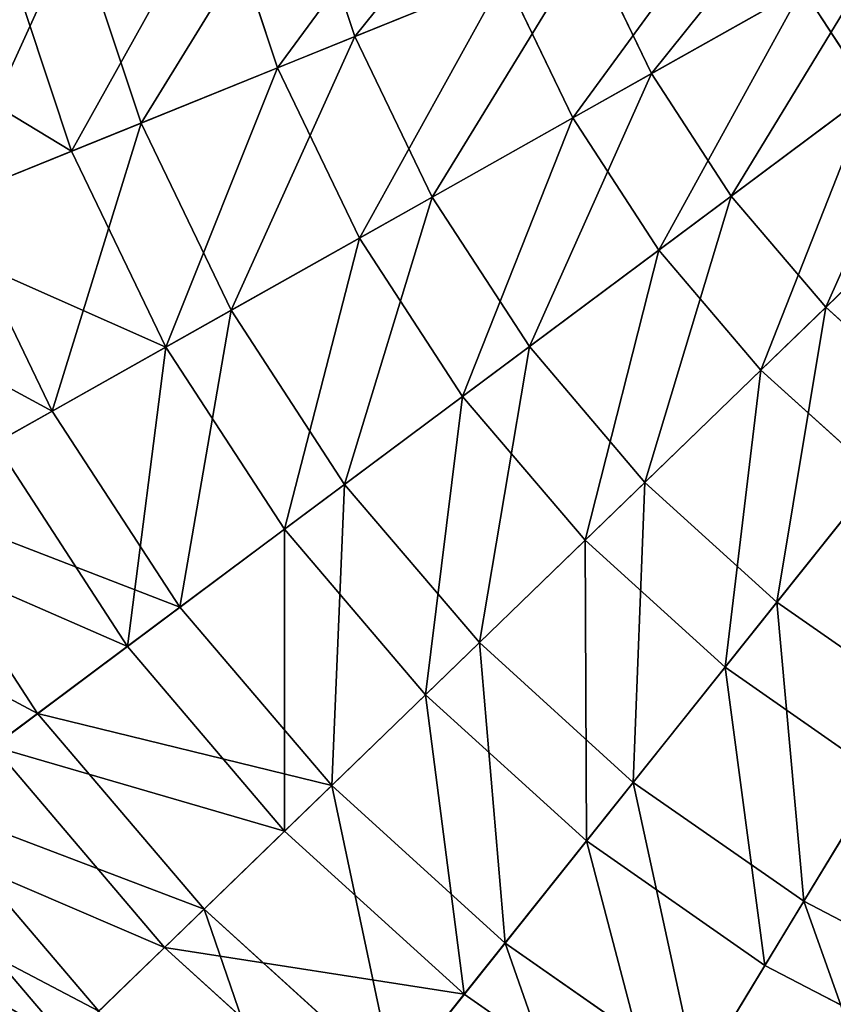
# Model space of a CAD drawing. Extents: x 1 to 133, y -12 to 0.
# Tile 5 of 256: x 13.93 to 15.96, y -9.69 to -7.23. Entities that reach past the tile are written whole.
import ezdxf

# ---------------------------------------------------------------- set-up
doc = ezdxf.new("R2010")
doc.units = 0
doc.header["$LTSCALE"] = 2.54
doc.layers.get('0').update_dxf_attribs({"color": 13, "linetype": 'CONTINUOUS'})

# ---------------------------------------------------------------- blocks, each defined once
blk = doc.blocks.new('SLING_IV_-_Z_O_ENIE16_06_B')
at = {"color": 0}
for p, q in [((14.6236, -6.8447, 1.7234), (14.7643, -7.2684, 1.7234)), ((14.6236, -6.8447, 1.7234), (14.7643, -7.2684, 1.7234)), ((14.4219, -6.8976, 11.3367), (14.5711, -7.3467, 11.3367)), ((14.4219, -6.8976, 11.3367), (14.5711, -7.3467, 11.3367)), ((14.0654, -6.991, 2.1915), (14.2294, -7.485, 2.1915)), ((14.0654, -6.991, 2.1915), (14.2294, -7.485, 2.1915)), ((13.8839, -7.0386, 10.8439), (14.0555, -7.5554, 10.8439)), ((13.8839, -7.0386, 10.8439), (14.0555, -7.5554, 10.8439)), ((15.3487, -7.0318, 1.3301), (14.7643, -7.2684, 1.7234)), ((15.3487, -7.0318, 1.3301), (14.7643, -7.2684, 1.7234)), ((15.3487, -7.0318, 1.3301), (15.5074, -7.3613, 1.3301)), ((15.3487, -7.0318, 1.3301), (15.5074, -7.3613, 1.3301)), ((16.0949, -7.0304, 1.0178), (15.5074, -7.3613, 1.3301)), ((16.0949, -7.0304, 1.0178), (15.5074, -7.3613, 1.3301)), ((14.5711, -7.3467, 11.3367), (15.1391, -7.1167, 11.7569)), ((14.5711, -7.3467, 11.3367), (15.1391, -7.1167, 11.7569)), ((15.1391, -7.1167, 11.7569), (15.3104, -7.4723, 11.7569)), ((15.1391, -7.1167, 11.7569), (15.3104, -7.4723, 11.7569)), ((15.3104, -7.4723, 11.7569), (15.8855, -7.1484, 12.0982)), ((15.3104, -7.4723, 11.7569), (15.8855, -7.1484, 12.0982)), ((15.8855, -7.1484, 12.0982), (16.0547, -7.4082, 12.0982)), ((15.8855, -7.1484, 12.0982), (16.0547, -7.4082, 12.0982)), ((14.7643, -7.2684, 1.7234), (14.2294, -7.485, 2.1915)), ((14.7643, -7.2684, 1.7234), (14.2294, -7.485, 2.1915)), ((14.7643, -7.2684, 1.7234), (14.958, -7.6707, 1.7234)), ((14.7643, -7.2684, 1.7234), (14.958, -7.6707, 1.7234)), ((16.2473, -7.2645, 1.0178), (15.7069, -7.6678, 1.3301)), ((16.2473, -7.2645, 1.0178), (15.7069, -7.6678, 1.3301)), ((14.0555, -7.5554, 10.8439), (14.5711, -7.3467, 11.3367)), ((14.0555, -7.5554, 10.8439), (14.5711, -7.3467, 11.3367)), ((14.5711, -7.3467, 11.3367), (14.7764, -7.773, 11.3367)), ((14.5711, -7.3467, 11.3367), (14.7764, -7.773, 11.3367)), ((15.5074, -7.3613, 1.3301), (14.958, -7.6707, 1.7234)), ((15.5074, -7.3613, 1.3301), (14.958, -7.6707, 1.7234)), ((15.5074, -7.3613, 1.3301), (15.7069, -7.6678, 1.3301)), ((15.5074, -7.3613, 1.3301), (15.7069, -7.6678, 1.3301)), ((15.5257, -7.8031, 11.7569), (16.0547, -7.4082, 12.0982)), ((15.5257, -7.8031, 11.7569), (16.0547, -7.4082, 12.0982)), ((14.2294, -7.485, 2.1915), (13.7523, -7.6781, 2.7275)), ((14.2294, -7.485, 2.1915), (13.7523, -7.6781, 2.7275)), ((14.2294, -7.485, 2.1915), (14.4552, -7.9539, 2.1915)), ((14.2294, -7.485, 2.1915), (14.4552, -7.9539, 2.1915)), ((14.7764, -7.773, 11.3367), (15.3104, -7.4723, 11.7569)), ((14.7764, -7.773, 11.3367), (15.3104, -7.4723, 11.7569)), ((15.3104, -7.4723, 11.7569), (15.5257, -7.8031, 11.7569)), ((15.3104, -7.4723, 11.7569), (15.5257, -7.8031, 11.7569)), ((16.4284, -7.4772, 1.0178), (15.944, -7.9463, 1.3301)), ((16.4284, -7.4772, 1.0178), (15.944, -7.9463, 1.3301)), ((13.6003, -7.7397, 10.2862), (14.0555, -7.5554, 10.8439)), ((13.6003, -7.7397, 10.2862), (14.0555, -7.5554, 10.8439)), ((14.0555, -7.5554, 10.8439), (14.2917, -8.046, 10.8439)), ((14.0555, -7.5554, 10.8439), (14.2917, -8.046, 10.8439)), ((15.7069, -7.6678, 1.3301), (15.2016, -8.0449, 1.7234)), ((15.7069, -7.6678, 1.3301), (15.2016, -8.0449, 1.7234)), ((15.7069, -7.6678, 1.3301), (15.944, -7.9463, 1.3301)), ((15.7069, -7.6678, 1.3301), (15.944, -7.9463, 1.3301)), ((15.7815, -8.1036, 11.7569), (16.2557, -7.6444, 12.0982)), ((15.7815, -8.1036, 11.7569), (16.2557, -7.6444, 12.0982)), ((13.7523, -7.6781, 2.7275), (14.0067, -8.2065, 2.7275)), ((13.7523, -7.6781, 2.7275), (14.0067, -8.2065, 2.7275)), ((14.958, -7.6707, 1.7234), (14.4552, -7.9539, 2.1915)), ((14.958, -7.6707, 1.7234), (14.4552, -7.9539, 2.1915)), ((14.958, -7.6707, 1.7234), (15.2016, -8.0449, 1.7234)), ((14.958, -7.6707, 1.7234), (15.2016, -8.0449, 1.7234)), ((14.2917, -8.046, 10.8439), (14.7764, -7.773, 11.3367)), ((14.2917, -8.046, 10.8439), (14.7764, -7.773, 11.3367)), ((14.7764, -7.773, 11.3367), (15.0345, -8.1696, 11.3367)), ((14.7764, -7.773, 11.3367), (15.0345, -8.1696, 11.3367)), ((15.0345, -8.1696, 11.3367), (15.5257, -7.8031, 11.7569)), ((15.0345, -8.1696, 11.3367), (15.5257, -7.8031, 11.7569)), ((15.5257, -7.8031, 11.7569), (15.7815, -8.1036, 11.7569)), ((15.5257, -7.8031, 11.7569), (15.7815, -8.1036, 11.7569)), ((14.4552, -7.9539, 2.1915), (14.0067, -8.2065, 2.7275)), ((14.4552, -7.9539, 2.1915), (14.0067, -8.2065, 2.7275)), ((14.4552, -7.9539, 2.1915), (14.7392, -8.3901, 2.1915)), ((14.4552, -7.9539, 2.1915), (14.7392, -8.3901, 2.1915)), ((15.944, -7.9463, 1.3301), (15.4911, -8.3849, 1.7234)), ((15.944, -7.9463, 1.3301), (15.4911, -8.3849, 1.7234)), ((15.944, -7.9463, 1.3301), (16.2147, -8.1921, 1.3301)), ((15.944, -7.9463, 1.3301), (16.2147, -8.1921, 1.3301)), ((13.8639, -8.2869, 10.2862), (14.2917, -8.046, 10.8439)), ((13.8639, -8.2869, 10.2862), (14.2917, -8.046, 10.8439)), ((14.2917, -8.046, 10.8439), (14.5888, -8.5023, 10.8439)), ((14.2917, -8.046, 10.8439), (14.5888, -8.5023, 10.8439)), ((15.2016, -8.0449, 1.7234), (14.7392, -8.3901, 2.1915)), ((15.2016, -8.0449, 1.7234), (14.7392, -8.3901, 2.1915)), ((15.2016, -8.0449, 1.7234), (15.4911, -8.3849, 1.7234)), ((15.2016, -8.0449, 1.7234), (15.4911, -8.3849, 1.7234)), ((15.3413, -8.53, 11.3367), (15.7815, -8.1036, 11.7569)), ((15.3413, -8.53, 11.3367), (15.7815, -8.1036, 11.7569)), ((15.7815, -8.1036, 11.7569), (16.0737, -8.3689, 11.7569)), ((15.7815, -8.1036, 11.7569), (16.0737, -8.3689, 11.7569)), ((14.5888, -8.5023, 10.8439), (15.0345, -8.1696, 11.3367)), ((14.5888, -8.5023, 10.8439), (15.0345, -8.1696, 11.3367)), ((15.0345, -8.1696, 11.3367), (15.3413, -8.53, 11.3367)), ((15.0345, -8.1696, 11.3367), (15.3413, -8.53, 11.3367)), ((14.0067, -8.2065, 2.7275), (13.6194, -8.4246, 3.3229)), ((14.0067, -8.2065, 2.7275), (13.6194, -8.4246, 3.3229)), ((14.0067, -8.2065, 2.7275), (14.3266, -8.6979, 2.7275)), ((14.0067, -8.2065, 2.7275), (14.3266, -8.6979, 2.7275)), ((16.2147, -8.1921, 1.3301), (15.8216, -8.6851, 1.7234)), ((16.2147, -8.1921, 1.3301), (15.8216, -8.6851, 1.7234)), ((13.8639, -8.2869, 10.2862), (14.1952, -8.796, 10.2862)), ((13.8639, -8.2869, 10.2862), (14.1952, -8.796, 10.2862)), ((15.6916, -8.8481, 11.3367), (16.0737, -8.3689, 11.7569)), ((15.6916, -8.8481, 11.3367), (16.0737, -8.3689, 11.7569)), ((14.7392, -8.3901, 2.1915), (14.3266, -8.6979, 2.7275)), ((14.7392, -8.3901, 2.1915), (14.3266, -8.6979, 2.7275)), ((14.7392, -8.3901, 2.1915), (15.0765, -8.7864, 2.1915)), ((14.7392, -8.3901, 2.1915), (15.0765, -8.7864, 2.1915)), ((15.4911, -8.3849, 1.7234), (15.0765, -8.7864, 2.1915)), ((15.4911, -8.3849, 1.7234), (15.0765, -8.7864, 2.1915)), ((15.4911, -8.3849, 1.7234), (15.8216, -8.6851, 1.7234)), ((15.4911, -8.3849, 1.7234), (15.8216, -8.6851, 1.7234)), ((13.6194, -8.4246, 3.3229), (13.9703, -8.9638, 3.3229)), ((13.6194, -8.4246, 3.3229), (13.9703, -8.9638, 3.3229)), ((14.1952, -8.796, 10.2862), (14.5888, -8.5023, 10.8439)), ((14.1952, -8.796, 10.2862), (14.5888, -8.5023, 10.8439)), ((14.5888, -8.5023, 10.8439), (14.9417, -8.9169, 10.8439)), ((14.5888, -8.5023, 10.8439), (14.9417, -8.9169, 10.8439)), ((14.9417, -8.9169, 10.8439), (15.3413, -8.53, 11.3367)), ((14.9417, -8.9169, 10.8439), (15.3413, -8.53, 11.3367)), ((15.3413, -8.53, 11.3367), (15.6916, -8.8481, 11.3367)), ((15.3413, -8.53, 11.3367), (15.6916, -8.8481, 11.3367)), ((14.3266, -8.6979, 2.7275), (13.9703, -8.9638, 3.3229)), ((14.3266, -8.6979, 2.7275), (13.9703, -8.9638, 3.3229)), ((14.3266, -8.6979, 2.7275), (14.7068, -9.1445, 2.7275)), ((14.3266, -8.6979, 2.7275), (14.7068, -9.1445, 2.7275)), ((15.8216, -8.6851, 1.7234), (15.4618, -9.1363, 2.1915)), ((15.8216, -8.6851, 1.7234), (15.4618, -9.1363, 2.1915)), ((15.8216, -8.6851, 1.7234), (16.1878, -8.9405, 1.7234)), ((15.8216, -8.6851, 1.7234), (16.1878, -8.9405, 1.7234)), ((13.86, -9.0462, 9.672), (14.1952, -8.796, 10.2862)), ((13.86, -9.0462, 9.672), (14.1952, -8.796, 10.2862)), ((14.1952, -8.796, 10.2862), (14.589, -9.2585, 10.2862)), ((14.1952, -8.796, 10.2862), (14.589, -9.2585, 10.2862)), ((15.0765, -8.7864, 2.1915), (14.7068, -9.1445, 2.7275)), ((15.0765, -8.7864, 2.1915), (14.7068, -9.1445, 2.7275)), ((15.0765, -8.7864, 2.1915), (15.4618, -9.1363, 2.1915)), ((15.0765, -8.7864, 2.1915), (15.4618, -9.1363, 2.1915)), ((15.3448, -9.283, 10.8439), (15.6916, -8.8481, 11.3367)), ((15.3448, -9.283, 10.8439), (15.6916, -8.8481, 11.3367)), ((15.6916, -8.8481, 11.3367), (16.0797, -9.1188, 11.3367)), ((15.6916, -8.8481, 11.3367), (16.0797, -9.1188, 11.3367)), ((14.589, -9.2585, 10.2862), (14.9417, -8.9169, 10.8439)), ((14.589, -9.2585, 10.2862), (14.9417, -8.9169, 10.8439)), ((14.9417, -8.9169, 10.8439), (15.3448, -9.283, 10.8439)), ((14.9417, -8.9169, 10.8439), (15.3448, -9.283, 10.8439)), ((16.1878, -8.9405, 1.7234), (15.8887, -9.434, 2.1915)), ((16.1878, -8.9405, 1.7234), (15.8887, -9.434, 2.1915)), ((13.9703, -8.9638, 3.3229), (13.6758, -9.1837, 3.9687)), ((13.9703, -8.9638, 3.3229), (13.6758, -9.1837, 3.9687)), ((13.9703, -8.9638, 3.3229), (14.3874, -9.4537, 3.3229)), ((13.9703, -8.9638, 3.3229), (14.3874, -9.4537, 3.3229)), ((13.86, -9.0462, 9.672), (14.2885, -9.5495, 9.672)), ((13.86, -9.0462, 9.672), (14.2885, -9.5495, 9.672)), ((15.7914, -9.5945, 10.8439), (16.0797, -9.1188, 11.3367)), ((15.7914, -9.5945, 10.8439), (16.0797, -9.1188, 11.3367)), ((14.7068, -9.1445, 2.7275), (14.3874, -9.4537, 3.3229)), ((14.7068, -9.1445, 2.7275), (14.3874, -9.4537, 3.3229)), ((14.7068, -9.1445, 2.7275), (15.1409, -9.5387, 2.7275)), ((14.7068, -9.1445, 2.7275), (15.1409, -9.5387, 2.7275)), ((15.4618, -9.1363, 2.1915), (15.1409, -9.5387, 2.7275)), ((15.4618, -9.1363, 2.1915), (15.1409, -9.5387, 2.7275)), ((15.4618, -9.1363, 2.1915), (15.8887, -9.434, 2.1915)), ((15.4618, -9.1363, 2.1915), (15.8887, -9.434, 2.1915)), ((13.6758, -9.1837, 3.9687), (14.1234, -9.7094, 3.9687)), ((13.6758, -9.1837, 3.9687), (14.1234, -9.7094, 3.9687)), ((13.5881, -9.2491, 9.0109), (14.0448, -9.7855, 9.0109)), ((13.5881, -9.2491, 9.0109), (14.0448, -9.7855, 9.0109)), ((14.2885, -9.5495, 9.672), (14.589, -9.2585, 10.2862)), ((14.2885, -9.5495, 9.672), (14.589, -9.2585, 10.2862)), ((14.589, -9.2585, 10.2862), (15.0386, -9.6669, 10.2862)), ((14.589, -9.2585, 10.2862), (15.0386, -9.6669, 10.2862)), ((15.0386, -9.6669, 10.2862), (15.3448, -9.283, 10.8439)), ((15.0386, -9.6669, 10.2862), (15.3448, -9.283, 10.8439)), ((15.3448, -9.283, 10.8439), (15.7914, -9.5945, 10.8439)), ((15.3448, -9.283, 10.8439), (15.7914, -9.5945, 10.8439)), ((15.8887, -9.434, 2.1915), (15.6218, -9.8742, 2.7275)), ((15.8887, -9.434, 2.1915), (15.6218, -9.8742, 2.7275)), ((15.8887, -9.434, 2.1915), (16.3501, -9.6747, 2.1915)), ((15.8887, -9.434, 2.1915), (16.3501, -9.6747, 2.1915)), ((14.3874, -9.4537, 3.3229), (14.1234, -9.7094, 3.9687)), ((14.3874, -9.4537, 3.3229), (14.1234, -9.7094, 3.9687)), ((14.3874, -9.4537, 3.3229), (14.8637, -9.8863, 3.3229)), ((14.3874, -9.4537, 3.3229), (14.8637, -9.8863, 3.3229)), ((15.1409, -9.5387, 2.7275), (14.8637, -9.8863, 3.3229)), ((15.1409, -9.5387, 2.7275), (14.8637, -9.8863, 3.3229)), ((15.1409, -9.5387, 2.7275), (15.6218, -9.8742, 2.7275)), ((15.1409, -9.5387, 2.7275), (15.6218, -9.8742, 2.7275)), ((14.0448, -9.7855, 9.0109), (14.2885, -9.5495, 9.672)), ((14.0448, -9.7855, 9.0109), (14.2885, -9.5495, 9.672)), ((14.2885, -9.5495, 9.672), (14.7778, -9.9939, 9.672)), ((14.2885, -9.5495, 9.672), (14.7778, -9.9939, 9.672)), ((15.5368, -10.0144, 10.2862), (15.7914, -9.5945, 10.8439)), ((15.5368, -10.0144, 10.2862), (15.7914, -9.5945, 10.8439)), ((15.7914, -9.5945, 10.8439), (16.2741, -9.8463, 10.8439)), ((15.7914, -9.5945, 10.8439), (16.2741, -9.8463, 10.8439)), ((14.7778, -9.9939, 9.672), (15.0386, -9.6669, 10.2862)), ((14.7778, -9.9939, 9.672), (15.0386, -9.6669, 10.2862)), ((15.0386, -9.6669, 10.2862), (15.5368, -10.0144, 10.2862)), ((15.0386, -9.6669, 10.2862), (15.5368, -10.0144, 10.2862))]:
    blk.add_line(p, q, dxfattribs=at)
at = {"color": 7}
mesh = blk.add_polyface(dxfattribs=at)
corners = [(15.2335, -6.6847, 1.3301), (14.7643, -7.2684, 1.7234), (14.6236, -6.8447, 1.7234), (15.3487, -7.0318, 1.3301)]
mesh.append_faces([[corners[k] for k in face] for face in [(0, 1, 2), (1, 0, 3)]], dxfattribs={"vtx0": -1, "color": 7})
mesh = blk.add_polyface(dxfattribs=at)
corners = [(14.5711, -7.3467, 11.3367), (15.0148, -6.7421, 11.7569), (14.4219, -6.8976, 11.3367), (15.1391, -7.1167, 11.7569)]
mesh.append_faces([[corners[k] for k in face] for face in [(0, 1, 2), (1, 0, 3)]], dxfattribs={"vtx0": -1, "color": 7})
mesh = blk.add_polyface(dxfattribs=at)
corners = [(15.9737, -6.7788, 1.0178), (15.5074, -7.3613, 1.3301), (15.3487, -7.0318, 1.3301), (16.0949, -7.0304, 1.0178)]
mesh.append_faces([[corners[k] for k in face] for face in [(0, 1, 2), (1, 0, 3)]], dxfattribs={"vtx0": -1, "color": 7})
mesh = blk.add_polyface(dxfattribs=at)
corners = [(16.0547, -7.4082, 12.0982), (16.493, -6.8062, 12.3552), (15.8855, -7.1484, 12.0982), (16.6135, -6.9912, 12.3552)]
mesh.append_faces([[corners[k] for k in face] for face in [(0, 1, 2), (1, 0, 3)]], dxfattribs={"vtx0": -1, "color": 7})
mesh = blk.add_polyface(dxfattribs=at)
corners = [(14.6236, -6.8447, 1.7234), (14.2294, -7.485, 2.1915), (14.0654, -6.991, 2.1915), (14.7643, -7.2684, 1.7234)]
mesh.append_faces([[corners[k] for k in face] for face in [(0, 1, 2), (1, 0, 3)]], dxfattribs={"vtx0": -1, "color": 7})
mesh = blk.add_polyface(dxfattribs=at)
corners = [(15.3104, -7.4723, 11.7569), (15.751, -6.869, 12.0982), (15.1391, -7.1167, 11.7569), (15.8855, -7.1484, 12.0982)]
mesh.append_faces([[corners[k] for k in face] for face in [(0, 1, 2), (1, 0, 3)]], dxfattribs={"vtx0": -1, "color": 7})
mesh = blk.add_polyface(dxfattribs=at)
corners = [(14.0555, -7.5554, 10.8439), (14.4219, -6.8976, 11.3367), (13.8839, -7.0386, 10.8439), (14.5711, -7.3467, 11.3367)]
mesh.append_faces([[corners[k] for k in face] for face in [(0, 1, 2), (1, 0, 3)]], dxfattribs={"vtx0": -1, "color": 7})
mesh = blk.add_polyface(dxfattribs=at)
corners = [(14.0654, -6.991, 2.1915), (13.7523, -7.6781, 2.7275), (13.5675, -7.1216, 2.7275), (14.2294, -7.485, 2.1915)]
mesh.append_faces([[corners[k] for k in face] for face in [(0, 1, 2), (1, 0, 3)]], dxfattribs={"vtx0": -1, "color": 7})
mesh = blk.add_polyface(dxfattribs=at)
corners = [(14.0555, -7.5554, 10.8439), (13.4089, -7.1632, 10.2862), (13.6003, -7.7397, 10.2862), (13.8839, -7.0386, 10.8439)]
mesh.append_faces([[corners[k] for k in face] for face in [(0, 1, 2), (1, 0, 3)]], dxfattribs={"vtx0": -1, "color": 7})
mesh = blk.add_polyface(dxfattribs=at)
corners = [(15.3487, -7.0318, 1.3301), (14.958, -7.6707, 1.7234), (14.7643, -7.2684, 1.7234), (15.5074, -7.3613, 1.3301)]
mesh.append_faces([[corners[k] for k in face] for face in [(0, 1, 2), (1, 0, 3)]], dxfattribs={"vtx0": -1, "color": 7})
mesh = blk.add_polyface(dxfattribs=at)
corners = [(16.0949, -7.0304, 1.0178), (15.7069, -7.6678, 1.3301), (15.5074, -7.3613, 1.3301), (16.2473, -7.2645, 1.0178)]
mesh.append_faces([[corners[k] for k in face] for face in [(0, 1, 2), (1, 0, 3)]], dxfattribs={"vtx0": -1, "color": 7})
mesh = blk.add_polyface(dxfattribs=at)
corners = [(14.7764, -7.773, 11.3367), (15.1391, -7.1167, 11.7569), (14.5711, -7.3467, 11.3367), (15.3104, -7.4723, 11.7569)]
mesh.append_faces([[corners[k] for k in face] for face in [(0, 1, 2), (1, 0, 3)]], dxfattribs={"vtx0": -1, "color": 7})
mesh = blk.add_polyface(dxfattribs=at)
corners = [(15.5257, -7.8031, 11.7569), (15.8855, -7.1484, 12.0982), (15.3104, -7.4723, 11.7569), (16.0547, -7.4082, 12.0982)]
mesh.append_faces([[corners[k] for k in face] for face in [(0, 1, 2), (1, 0, 3)]], dxfattribs={"vtx0": -1, "color": 7})
mesh = blk.add_polyface(dxfattribs=at)
corners = [(14.7643, -7.2684, 1.7234), (14.4552, -7.9539, 2.1915), (14.2294, -7.485, 2.1915), (14.958, -7.6707, 1.7234)]
mesh.append_faces([[corners[k] for k in face] for face in [(0, 1, 2), (1, 0, 3)]], dxfattribs={"vtx0": -1, "color": 7})
mesh = blk.add_polyface(dxfattribs=at)
corners = [(16.2473, -7.2645, 1.0178), (15.944, -7.9463, 1.3301), (15.7069, -7.6678, 1.3301), (16.4284, -7.4772, 1.0178)]
mesh.append_faces([[corners[k] for k in face] for face in [(0, 1, 2), (1, 0, 3)]], dxfattribs={"vtx0": -1, "color": 7})
mesh = blk.add_polyface(dxfattribs=at)
corners = [(14.2917, -8.046, 10.8439), (14.5711, -7.3467, 11.3367), (14.0555, -7.5554, 10.8439), (14.7764, -7.773, 11.3367)]
mesh.append_faces([[corners[k] for k in face] for face in [(0, 1, 2), (1, 0, 3)]], dxfattribs={"vtx0": -1, "color": 7})
mesh = blk.add_polyface(dxfattribs=at)
corners = [(15.5074, -7.3613, 1.3301), (15.2016, -8.0449, 1.7234), (14.958, -7.6707, 1.7234), (15.7069, -7.6678, 1.3301)]
mesh.append_faces([[corners[k] for k in face] for face in [(0, 1, 2), (1, 0, 3)]], dxfattribs={"vtx0": -1, "color": 7})
mesh = blk.add_polyface(dxfattribs=at)
corners = [(15.7815, -8.1036, 11.7569), (16.0547, -7.4082, 12.0982), (15.5257, -7.8031, 11.7569), (16.2557, -7.6444, 12.0982)]
mesh.append_faces([[corners[k] for k in face] for face in [(0, 1, 2), (1, 0, 3)]], dxfattribs={"vtx0": -1, "color": 7})
mesh = blk.add_polyface(dxfattribs=at)
corners = [(14.2294, -7.485, 2.1915), (14.0067, -8.2065, 2.7275), (13.7523, -7.6781, 2.7275), (14.4552, -7.9539, 2.1915)]
mesh.append_faces([[corners[k] for k in face] for face in [(0, 1, 2), (1, 0, 3)]], dxfattribs={"vtx0": -1, "color": 7})
mesh = blk.add_polyface(dxfattribs=at)
corners = [(15.0345, -8.1696, 11.3367), (15.3104, -7.4723, 11.7569), (14.7764, -7.773, 11.3367), (15.5257, -7.8031, 11.7569)]
mesh.append_faces([[corners[k] for k in face] for face in [(0, 1, 2), (1, 0, 3)]], dxfattribs={"vtx0": -1, "color": 7})
mesh = blk.add_polyface(dxfattribs=at)
corners = [(16.4284, -7.4772, 1.0178), (16.2147, -8.1921, 1.3301), (15.944, -7.9463, 1.3301), (16.6351, -7.665, 1.0178)]
mesh.append_faces([[corners[k] for k in face] for face in [(0, 1, 2), (1, 0, 3)]], dxfattribs={"vtx0": -1, "color": 7})
mesh = blk.add_polyface(dxfattribs=at)
corners = [(14.2917, -8.046, 10.8439), (13.6003, -7.7397, 10.2862), (13.8639, -8.2869, 10.2862), (14.0555, -7.5554, 10.8439)]
mesh.append_faces([[corners[k] for k in face] for face in [(0, 1, 2), (1, 0, 3)]], dxfattribs={"vtx0": -1, "color": 7})
mesh = blk.add_polyface(dxfattribs=at)
corners = [(15.7069, -7.6678, 1.3301), (15.4911, -8.3849, 1.7234), (15.2016, -8.0449, 1.7234), (15.944, -7.9463, 1.3301)]
mesh.append_faces([[corners[k] for k in face] for face in [(0, 1, 2), (1, 0, 3)]], dxfattribs={"vtx0": -1, "color": 7})
mesh = blk.add_polyface(dxfattribs=at)
corners = [(16.0737, -8.3689, 11.7569), (16.2557, -7.6444, 12.0982), (15.7815, -8.1036, 11.7569), (16.4853, -7.8528, 12.0982)]
mesh.append_faces([[corners[k] for k in face] for face in [(0, 1, 2), (1, 0, 3)]], dxfattribs={"vtx0": -1, "color": 7})
mesh = blk.add_polyface(dxfattribs=at)
corners = [(13.3402, -7.845, 3.3229), (14.0067, -8.2065, 2.7275), (13.6194, -8.4246, 3.3229), (13.7523, -7.6781, 2.7275)]
mesh.append_faces([[corners[k] for k in face] for face in [(0, 1, 2), (1, 0, 3)]], dxfattribs={"vtx0": -1, "color": 7})
mesh = blk.add_polyface(dxfattribs=at)
corners = [(14.958, -7.6707, 1.7234), (14.7392, -8.3901, 2.1915), (14.4552, -7.9539, 2.1915), (15.2016, -8.0449, 1.7234)]
mesh.append_faces([[corners[k] for k in face] for face in [(0, 1, 2), (1, 0, 3)]], dxfattribs={"vtx0": -1, "color": 7})
mesh = blk.add_polyface(dxfattribs=at)
corners = [(14.5888, -8.5023, 10.8439), (14.7764, -7.773, 11.3367), (14.2917, -8.046, 10.8439), (15.0345, -8.1696, 11.3367)]
mesh.append_faces([[corners[k] for k in face] for face in [(0, 1, 2), (1, 0, 3)]], dxfattribs={"vtx0": -1, "color": 7})
mesh = blk.add_polyface(dxfattribs=at)
corners = [(15.3413, -8.53, 11.3367), (15.5257, -7.8031, 11.7569), (15.0345, -8.1696, 11.3367), (15.7815, -8.1036, 11.7569)]
mesh.append_faces([[corners[k] for k in face] for face in [(0, 1, 2), (1, 0, 3)]], dxfattribs={"vtx0": -1, "color": 7})
mesh = blk.add_polyface(dxfattribs=at)
corners = [(14.4552, -7.9539, 2.1915), (14.3266, -8.6979, 2.7275), (14.0067, -8.2065, 2.7275), (14.7392, -8.3901, 2.1915)]
mesh.append_faces([[corners[k] for k in face] for face in [(0, 1, 2), (1, 0, 3)]], dxfattribs={"vtx0": -1, "color": 7})
mesh = blk.add_polyface(dxfattribs=at)
corners = [(15.944, -7.9463, 1.3301), (15.8216, -8.6851, 1.7234), (15.4911, -8.3849, 1.7234), (16.2147, -8.1921, 1.3301)]
mesh.append_faces([[corners[k] for k in face] for face in [(0, 1, 2), (1, 0, 3)]], dxfattribs={"vtx0": -1, "color": 7})
mesh = blk.add_polyface(dxfattribs=at)
corners = [(14.1952, -8.796, 10.2862), (14.2917, -8.046, 10.8439), (13.8639, -8.2869, 10.2862), (14.5888, -8.5023, 10.8439)]
mesh.append_faces([[corners[k] for k in face] for face in [(0, 1, 2), (1, 0, 3)]], dxfattribs={"vtx0": -1, "color": 7})
mesh = blk.add_polyface(dxfattribs=at)
corners = [(15.2016, -8.0449, 1.7234), (15.0765, -8.7864, 2.1915), (14.7392, -8.3901, 2.1915), (15.4911, -8.3849, 1.7234)]
mesh.append_faces([[corners[k] for k in face] for face in [(0, 1, 2), (1, 0, 3)]], dxfattribs={"vtx0": -1, "color": 7})
mesh = blk.add_polyface(dxfattribs=at)
corners = [(15.6916, -8.8481, 11.3367), (15.7815, -8.1036, 11.7569), (15.3413, -8.53, 11.3367), (16.0737, -8.3689, 11.7569)]
mesh.append_faces([[corners[k] for k in face] for face in [(0, 1, 2), (1, 0, 3)]], dxfattribs={"vtx0": -1, "color": 7})
mesh = blk.add_polyface(dxfattribs=at)
corners = [(14.9417, -8.9169, 10.8439), (15.0345, -8.1696, 11.3367), (14.5888, -8.5023, 10.8439), (15.3413, -8.53, 11.3367)]
mesh.append_faces([[corners[k] for k in face] for face in [(0, 1, 2), (1, 0, 3)]], dxfattribs={"vtx0": -1, "color": 7})
mesh = blk.add_polyface(dxfattribs=at)
corners = [(13.6194, -8.4246, 3.3229), (14.3266, -8.6979, 2.7275), (13.9703, -8.9638, 3.3229), (14.0067, -8.2065, 2.7275)]
mesh.append_faces([[corners[k] for k in face] for face in [(0, 1, 2), (1, 0, 3)]], dxfattribs={"vtx0": -1, "color": 7})
mesh = blk.add_polyface(dxfattribs=at)
corners = [(16.2147, -8.1921, 1.3301), (16.1878, -8.9405, 1.7234), (15.8216, -8.6851, 1.7234), (16.5147, -8.4014, 1.3301)]
mesh.append_faces([[corners[k] for k in face] for face in [(0, 1, 2), (1, 0, 3)]], dxfattribs={"vtx0": -1, "color": 7})
mesh = blk.add_polyface(dxfattribs=at)
corners = [(14.1952, -8.796, 10.2862), (13.4994, -8.4922, 9.672), (13.86, -9.0462, 9.672), (13.8639, -8.2869, 10.2862)]
mesh.append_faces([[corners[k] for k in face] for face in [(0, 1, 2), (1, 0, 3)]], dxfattribs={"vtx0": -1, "color": 7})
mesh = blk.add_polyface(dxfattribs=at)
corners = [(16.0797, -9.1188, 11.3367), (16.0737, -8.3689, 11.7569), (15.6916, -8.8481, 11.3367), (16.3974, -8.5948, 11.7569)]
mesh.append_faces([[corners[k] for k in face] for face in [(0, 1, 2), (1, 0, 3)]], dxfattribs={"vtx0": -1, "color": 7})
mesh = blk.add_polyface(dxfattribs=at)
corners = [(14.7392, -8.3901, 2.1915), (14.7068, -9.1445, 2.7275), (14.3266, -8.6979, 2.7275), (15.0765, -8.7864, 2.1915)]
mesh.append_faces([[corners[k] for k in face] for face in [(0, 1, 2), (1, 0, 3)]], dxfattribs={"vtx0": -1, "color": 7})
mesh = blk.add_polyface(dxfattribs=at)
corners = [(15.4911, -8.3849, 1.7234), (15.4618, -9.1363, 2.1915), (15.0765, -8.7864, 2.1915), (15.8216, -8.6851, 1.7234)]
mesh.append_faces([[corners[k] for k in face] for face in [(0, 1, 2), (1, 0, 3)]], dxfattribs={"vtx0": -1, "color": 7})
mesh = blk.add_polyface(dxfattribs=at)
corners = [(13.2991, -8.605, 3.9687), (13.9703, -8.9638, 3.3229), (13.6758, -9.1837, 3.9687), (13.6194, -8.4246, 3.3229)]
mesh.append_faces([[corners[k] for k in face] for face in [(0, 1, 2), (1, 0, 3)]], dxfattribs={"vtx0": -1, "color": 7})
mesh = blk.add_polyface(dxfattribs=at)
corners = [(14.589, -9.2585, 10.2862), (14.5888, -8.5023, 10.8439), (14.1952, -8.796, 10.2862), (14.9417, -8.9169, 10.8439)]
mesh.append_faces([[corners[k] for k in face] for face in [(0, 1, 2), (1, 0, 3)]], dxfattribs={"vtx0": -1, "color": 7})
mesh = blk.add_polyface(dxfattribs=at)
corners = [(15.3448, -9.283, 10.8439), (15.3413, -8.53, 11.3367), (14.9417, -8.9169, 10.8439), (15.6916, -8.8481, 11.3367)]
mesh.append_faces([[corners[k] for k in face] for face in [(0, 1, 2), (1, 0, 3)]], dxfattribs={"vtx0": -1, "color": 7})
mesh = blk.add_polyface(dxfattribs=at)
corners = [(13.9703, -8.9638, 3.3229), (14.7068, -9.1445, 2.7275), (14.3874, -9.4537, 3.3229), (14.3266, -8.6979, 2.7275)]
mesh.append_faces([[corners[k] for k in face] for face in [(0, 1, 2), (1, 0, 3)]], dxfattribs={"vtx0": -1, "color": 7})
mesh = blk.add_polyface(dxfattribs=at)
corners = [(15.8216, -8.6851, 1.7234), (15.8887, -9.434, 2.1915), (15.4618, -9.1363, 2.1915), (16.1878, -8.9405, 1.7234)]
mesh.append_faces([[corners[k] for k in face] for face in [(0, 1, 2), (1, 0, 3)]], dxfattribs={"vtx0": -1, "color": 7})
mesh = blk.add_polyface(dxfattribs=at)
corners = [(14.589, -9.2585, 10.2862), (13.86, -9.0462, 9.672), (14.2885, -9.5495, 9.672), (14.1952, -8.796, 10.2862)]
mesh.append_faces([[corners[k] for k in face] for face in [(0, 1, 2), (1, 0, 3)]], dxfattribs={"vtx0": -1, "color": 7})
mesh = blk.add_polyface(dxfattribs=at)
corners = [(15.0765, -8.7864, 2.1915), (15.1409, -9.5387, 2.7275), (14.7068, -9.1445, 2.7275), (15.4618, -9.1363, 2.1915)]
mesh.append_faces([[corners[k] for k in face] for face in [(0, 1, 2), (1, 0, 3)]], dxfattribs={"vtx0": -1, "color": 7})
mesh = blk.add_polyface(dxfattribs=at)
corners = [(15.7914, -9.5945, 10.8439), (15.6916, -8.8481, 11.3367), (15.3448, -9.283, 10.8439), (16.0797, -9.1188, 11.3367)]
mesh.append_faces([[corners[k] for k in face] for face in [(0, 1, 2), (1, 0, 3)]], dxfattribs={"vtx0": -1, "color": 7})
mesh = blk.add_polyface(dxfattribs=at)
corners = [(15.0386, -9.6669, 10.2862), (14.9417, -8.9169, 10.8439), (14.589, -9.2585, 10.2862), (15.3448, -9.283, 10.8439)]
mesh.append_faces([[corners[k] for k in face] for face in [(0, 1, 2), (1, 0, 3)]], dxfattribs={"vtx0": -1, "color": 7})
mesh = blk.add_polyface(dxfattribs=at)
corners = [(16.1878, -8.9405, 1.7234), (16.3501, -9.6747, 2.1915), (15.8887, -9.434, 2.1915), (16.5837, -9.1471, 1.7234)]
mesh.append_faces([[corners[k] for k in face] for face in [(0, 1, 2), (1, 0, 3)]], dxfattribs={"vtx0": -1, "color": 7})
mesh = blk.add_polyface(dxfattribs=at)
corners = [(13.6758, -9.1837, 3.9687), (14.3874, -9.4537, 3.3229), (14.1234, -9.7094, 3.9687), (13.9703, -8.9638, 3.3229)]
mesh.append_faces([[corners[k] for k in face] for face in [(0, 1, 2), (1, 0, 3)]], dxfattribs={"vtx0": -1, "color": 7})
mesh = blk.add_polyface(dxfattribs=at)
corners = [(14.2885, -9.5495, 9.672), (13.5881, -9.2491, 9.0109), (14.0448, -9.7855, 9.0109), (13.86, -9.0462, 9.672)]
mesh.append_faces([[corners[k] for k in face] for face in [(0, 1, 2), (1, 0, 3)]], dxfattribs={"vtx0": -1, "color": 7})
mesh = blk.add_polyface(dxfattribs=at)
corners = [(16.2741, -9.8463, 10.8439), (16.0797, -9.1188, 11.3367), (15.7914, -9.5945, 10.8439), (16.4993, -9.3377, 11.3367)]
mesh.append_faces([[corners[k] for k in face] for face in [(0, 1, 2), (1, 0, 3)]], dxfattribs={"vtx0": -1, "color": 7})
mesh = blk.add_polyface(dxfattribs=at)
corners = [(14.7068, -9.1445, 2.7275), (14.8637, -9.8863, 3.3229), (14.3874, -9.4537, 3.3229), (15.1409, -9.5387, 2.7275)]
mesh.append_faces([[corners[k] for k in face] for face in [(0, 1, 2), (1, 0, 3)]], dxfattribs={"vtx0": -1, "color": 7})
mesh = blk.add_polyface(dxfattribs=at)
corners = [(15.4618, -9.1363, 2.1915), (15.6218, -9.8742, 2.7275), (15.1409, -9.5387, 2.7275), (15.8887, -9.434, 2.1915)]
mesh.append_faces([[corners[k] for k in face] for face in [(0, 1, 2), (1, 0, 3)]], dxfattribs={"vtx0": -1, "color": 7})
mesh = blk.add_polyface(dxfattribs=at)
corners = [(13.4475, -9.3541, 4.6551), (14.1234, -9.7094, 3.9687), (13.9187, -9.9076, 4.6551), (13.6758, -9.1837, 3.9687)]
mesh.append_faces([[corners[k] for k in face] for face in [(0, 1, 2), (1, 0, 3)]], dxfattribs={"vtx0": -1, "color": 7})
mesh = blk.add_polyface(dxfattribs=at)
corners = [(14.0448, -9.7855, 9.0109), (13.3839, -9.4015, 8.3129), (13.8617, -9.9628, 8.3129), (13.5881, -9.2491, 9.0109)]
mesh.append_faces([[corners[k] for k in face] for face in [(0, 1, 2), (1, 0, 3)]], dxfattribs={"vtx0": -1, "color": 7})
mesh = blk.add_polyface(dxfattribs=at)
corners = [(15.0386, -9.6669, 10.2862), (14.2885, -9.5495, 9.672), (14.7778, -9.9939, 9.672), (14.589, -9.2585, 10.2862)]
mesh.append_faces([[corners[k] for k in face] for face in [(0, 1, 2), (1, 0, 3)]], dxfattribs={"vtx0": -1, "color": 7})
mesh = blk.add_polyface(dxfattribs=at)
corners = [(15.5368, -10.0144, 10.2862), (15.3448, -9.283, 10.8439), (15.0386, -9.6669, 10.2862), (15.7914, -9.5945, 10.8439)]
mesh.append_faces([[corners[k] for k in face] for face in [(0, 1, 2), (1, 0, 3)]], dxfattribs={"vtx0": -1, "color": 7})
mesh = blk.add_polyface(dxfattribs=at)
corners = [(15.8887, -9.434, 2.1915), (16.1417, -10.1454, 2.7275), (15.6218, -9.8742, 2.7275), (16.3501, -9.6747, 2.1915)]
mesh.append_faces([[corners[k] for k in face] for face in [(0, 1, 2), (1, 0, 3)]], dxfattribs={"vtx0": -1, "color": 7})
mesh = blk.add_polyface(dxfattribs=at)
corners = [(14.6345, -10.1736, 3.9687), (14.3874, -9.4537, 3.3229), (14.8637, -9.8863, 3.3229), (14.1234, -9.7094, 3.9687)]
mesh.append_faces([[corners[k] for k in face] for face in [(0, 1, 2), (1, 0, 3)]], dxfattribs={"vtx0": -1, "color": 7})
mesh = blk.add_polyface(dxfattribs=at)
corners = [(15.3914, -10.2544, 3.3229), (15.1409, -9.5387, 2.7275), (15.6218, -9.8742, 2.7275), (14.8637, -9.8863, 3.3229)]
mesh.append_faces([[corners[k] for k in face] for face in [(0, 1, 2), (1, 0, 3)]], dxfattribs={"vtx0": -1, "color": 7})
mesh = blk.add_polyface(dxfattribs=at)
corners = [(14.7778, -9.9939, 9.672), (14.0448, -9.7855, 9.0109), (14.5663, -10.2591, 9.0109), (14.2885, -9.5495, 9.672)]
mesh.append_faces([[corners[k] for k in face] for face in [(0, 1, 2), (1, 0, 3)]], dxfattribs={"vtx0": -1, "color": 7})
mesh = blk.add_polyface(dxfattribs=at)
corners = [(16.2741, -9.8463, 10.8439), (15.5368, -10.0144, 10.2862), (16.0754, -10.2953, 10.2862), (15.7914, -9.5945, 10.8439)]
mesh.append_faces([[corners[k] for k in face] for face in [(0, 1, 2), (1, 0, 3)]], dxfattribs={"vtx0": -1, "color": 7})
mesh = blk.add_polyface(dxfattribs=at)
corners = [(15.5368, -10.0144, 10.2862), (14.7778, -9.9939, 9.672), (15.32, -10.3721, 9.672), (15.0386, -9.6669, 10.2862)]
mesh.append_faces([[corners[k] for k in face] for face in [(0, 1, 2), (1, 0, 3)]], dxfattribs={"vtx0": -1, "color": 7})

msp = doc.modelspace()

# ---------------------------------------------------------------- block references
at = {"color": 18}
msp.add_blockref('SLING_IV_-_Z_O_ENIE16_06_B', (0, 0), dxfattribs=at)

doc.saveas('drawing.dxf')
